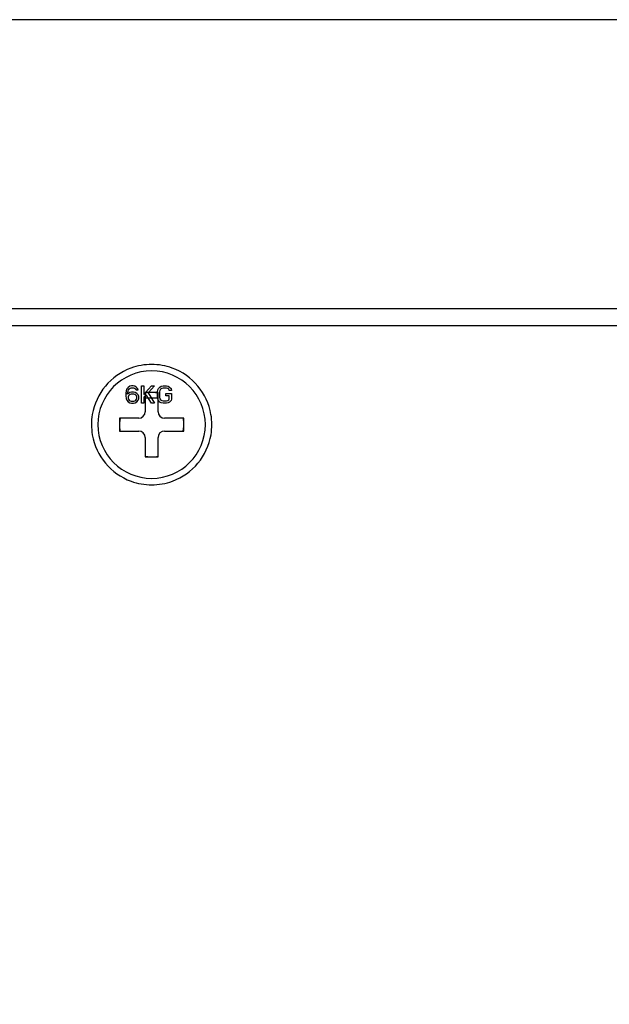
# Model space of a CAD drawing. Header units: millimetres. Extents: x 0 to 1524, y 0 to 1016.
# Tile 167 of 256: x 612 to 639, y 741 to 787. Entities that reach past the tile are written whole.
import ezdxf

# ---------------------------------------------------------------- set-up
doc = ezdxf.new("R2010")
doc.units = ezdxf.units.MM
doc.header["$LTSCALE"] = 83.82
doc.layers.get('0').update_dxf_attribs({"linetype": 'CONTINUOUS'})
doc.layers.add('02___PRT_ALL_AXES', color=7, linetype='CONTINUOUS')
doc.layers.add('03___PRT_ALL_CURVES', color=7, linetype='CONTINUOUS')
doc.styles.get("Standard").update_dxf_attribs({"font": 'txt', "width": 0.8})
doc.dimstyles.new('DIMSTYLE_1', dxfattribs={"dimtxt": 15, "dimasz": 12, "dimexe": 0.18, "dimexo": 0.0625, "dimgap": 0.09, "dimtad": 1, "dimzin": 0, "dimdsep": 46, "dimtxsty": 'STANDARD', "dimblk": 'CLOSED', "dimblk1": 'CLOSED', "dimblk2": 'CLOSED', "dimcen": 0.09, "dimadec": 0, "dimazin": 0, "dimtp": 0.01, "dimtm": 0.01, "dimtfac": 1, "dimtofl": 0, "dimtmove": 0, "dimatfit": 3, "dimldrblk": 'CLOSED', "dimfxl": 1, "dimtolj": 1, "dimtzin": 0, "dimarcsym": 0})

# ---------------------------------------------------------------- blocks, each defined once
blk = doc.blocks.new('_CLOSED')
at = {"color": 0, "linetype": 'BYBLOCK'}
for p, q in [((0, 0), (-1, 0.2083)), ((-1, 0.2083), (-1, -0.2083)), ((-1, -0.2083), (0, 0)), ((-1, 0), (0, 0))]:
    blk.add_line(p, q, dxfattribs=at)
blk = doc.blocks.new('*D8')
at = {"color": 2, "linetype": 'CONTINUOUS'}
for p, q in [((743.487, 787.116), (417.669, 787.116)), ((418.669, 787.116), (418.669, 678.137)), ((418.669, 569.158), (418.669, 678.137)), ((571.056, 569.158), (417.669, 569.158))]:
    blk.add_line(p, q, dxfattribs=at)
at = {"color": 2, "linetype": 'CONTINUOUS', "xscale": 12, "yscale": 12, "zscale": 12}
for p, rotation in [((418.669, 787.116), 90), ((418.669, 569.158), 270)]:
    blk.add_blockref('_CLOSED', p, dxfattribs=dict(at, rotation=rotation))

msp = doc.modelspace()

# ---------------------------------------------------------------- linework, layer by layer
at = {"color": 7, "linetype": 'CONTINUOUS'}
for p, q in [((546.394, 773.678), (974.394, 773.678)), ((546.394, 773.678), (974.394, 773.678)), ((974.394, 772.878), (546.394, 772.878)), ((618.194, 769.778), (617.594, 769.778)), ((617.594, 769.778), (617.594, 768.878)), ((618.194, 768.878), (618.194, 769.778)), ((617.294, 768.578), (616.394, 768.578)), ((616.394, 768.578), (616.394, 767.978)), ((619.394, 768.578), (618.494, 768.578)), ((619.394, 767.978), (619.394, 768.578)), ((616.394, 767.978), (617.294, 767.978)), ((618.494, 767.978), (619.394, 767.978)), ((617.594, 767.678), (617.594, 766.778)), ((618.194, 766.778), (618.194, 767.678)), ((617.594, 766.778), (618.194, 766.778))]:
    msp.add_line(p, q, dxfattribs=at)
at = {"color": 4, "linetype": 'CONTINUOUS'}
for p, q in [((617.594, 769.528), (617.894, 769.528)), ((617.894, 769.528), (618.194, 769.528))]:
    msp.add_line(p, q, dxfattribs=at)
at = {"color": 7, "linetype": 'CONTINUOUS'}
for centre, radius, start, end in [((617.894, 768.278), 2.8, 110.1353, 170.4019), ((617.894, 768.278), 2.8, 90, 110.1353), ((617.894, 768.278), 2.8, 70.0012, 90), ((617.894, 768.278), 2.8, 9.737, 70.0012), ((617.894, 768.278), 1.5, 90, 100.4869), ((617.894, 768.278), 1.5, 82.4112, 90), ((617.894, 768.278), 1.5, 78.7517, 82.4112), ((617.894, 768.278), 2.8, 170.4019, 189.737), ((617.294, 768.878), 0.3, 270, 360), ((618.494, 768.878), 0.3, 180, 270), ((617.894, 768.278), 2.8, 350.4019, 9.737), ((617.894, 768.278), 1.5, 168.6923, 184.3491), ((617.894, 768.278), 1.5, 184.3491, 191.3504), ((617.894, 768.278), 1.5, 4.3491, 11.3504), ((617.894, 768.278), 1.5, 348.6923, 4.3491), ((617.894, 768.278), 2.8, 189.737, 250.0012), ((617.294, 767.678), 0.3, 0, 90), ((618.494, 767.678), 0.3, 90, 180), ((617.894, 768.278), 2.8, 290.1353, 350.4019), ((617.894, 768.278), 1.5, 258.7517, 262.4112), ((617.894, 768.278), 1.5, 262.4112, 270), ((617.894, 768.278), 1.5, 270, 281.2174), ((617.894, 768.278), 2.8, 250.0012, 270), ((617.894, 768.278), 2.8, 270, 290.1353)]:
    msp.add_arc(centre, radius, start, end, dxfattribs=at)
at = {"layer": '02___PRT_ALL_AXES', "color": 7, "linetype": 'CONTINUOUS'}
for start, end in [(0, 180), (180, 360)]:
    msp.add_arc((617.894, 768.278), 2.5, start, end, dxfattribs=at)
at = {"layer": '03___PRT_ALL_CURVES', "color": 40, "linetype": 'CONTINUOUS'}
for p, q in [((616.794, 770.009), (616.744, 769.941)), ((616.878, 770.061), (616.794, 770.009)), ((616.844, 769.941), (616.894, 769.975)), ((616.961, 770.078), (616.878, 770.061)), ((616.894, 769.975), (616.944, 769.992)), ((616.944, 769.992), (617.044, 769.992)), ((617.028, 770.078), (616.961, 770.078)), ((617.111, 770.061), (617.028, 770.078)), ((617.044, 769.992), (617.094, 769.975)), ((617.094, 769.975), (617.144, 769.941)), ((617.194, 770.009), (617.111, 770.061)), ((617.244, 769.941), (617.194, 770.009)), ((617.428, 770.078), (617.528, 770.078)), ((617.428, 769.278), (617.428, 770.078)), ((617.528, 770.078), (617.528, 769.686)), ((617.613, 769.778), (617.894, 770.078)), ((618.028, 770.078), (617.749, 769.778)), ((617.894, 770.078), (618.028, 770.078)), ((618.211, 769.958), (618.278, 770.026)), ((618.278, 770.026), (618.344, 770.061)), ((618.344, 770.061), (618.428, 770.078)), ((618.428, 769.975), (618.361, 769.958)), ((618.428, 770.078), (618.578, 770.078)), ((618.578, 769.975), (618.428, 769.975)), ((618.578, 770.078), (618.661, 770.061)), ((618.644, 769.958), (618.578, 769.975)), ((618.661, 770.061), (618.728, 770.026)), ((618.728, 770.026), (618.794, 769.958)), ((616.711, 769.856), (616.694, 769.737)), ((616.694, 769.737), (616.694, 769.618)), ((616.694, 769.618), (616.711, 769.499)), ((616.744, 769.941), (616.711, 769.856)), ((616.778, 769.737), (616.794, 769.839)), ((616.878, 769.771), (616.778, 769.703)), ((616.778, 769.703), (616.778, 769.737)), ((616.794, 769.839), (616.811, 769.89)), ((616.811, 769.618), (616.794, 769.567)), ((616.794, 769.567), (616.794, 769.516)), ((616.794, 769.516), (616.811, 769.465)), ((616.811, 769.89), (616.844, 769.941)), ((616.844, 769.652), (616.811, 769.618)), ((616.894, 769.686), (616.844, 769.652)), ((616.961, 769.788), (616.878, 769.771)), ((616.944, 769.703), (616.894, 769.686)), ((617.061, 769.703), (616.944, 769.703)), ((617.044, 769.788), (616.961, 769.788)), ((617.128, 769.771), (617.044, 769.788)), ((617.111, 769.686), (617.061, 769.703)), ((617.161, 769.652), (617.111, 769.686)), ((617.211, 769.72), (617.128, 769.771)), ((617.144, 769.941), (617.178, 769.89)), ((617.194, 769.618), (617.161, 769.652)), ((617.178, 769.89), (617.261, 769.89)), ((617.211, 769.567), (617.194, 769.618)), ((617.194, 769.465), (617.211, 769.516)), ((617.261, 769.669), (617.211, 769.72)), ((617.211, 769.516), (617.211, 769.567)), ((617.261, 769.89), (617.244, 769.941)), ((617.294, 769.584), (617.261, 769.669)), ((617.294, 769.499), (617.294, 769.584)), ((617.528, 769.686), (617.594, 769.757)), ((617.594, 769.618), (617.528, 769.55)), ((617.528, 769.55), (617.528, 769.278)), ((617.594, 769.757), (617.605, 769.768)), ((617.644, 769.669), (617.594, 769.618)), ((617.605, 769.768), (617.613, 769.778)), ((617.894, 769.278), (617.644, 769.669)), ((617.749, 769.778), (617.728, 769.754)), ((617.728, 769.754), (618.028, 769.278)), ((618.161, 769.805), (618.178, 769.89)), ((618.161, 769.778), (618.161, 769.805)), ((618.161, 769.55), (618.161, 769.778)), ((618.178, 769.465), (618.161, 769.55)), ((618.178, 769.89), (618.211, 769.958)), ((618.278, 769.873), (618.261, 769.805)), ((618.261, 769.805), (618.261, 769.55)), ((618.261, 769.55), (618.278, 769.482)), ((618.311, 769.924), (618.278, 769.873)), ((618.361, 769.958), (618.311, 769.924)), ((618.561, 769.72), (618.811, 769.72)), ((618.561, 769.618), (618.561, 769.72)), ((618.711, 769.618), (618.561, 769.618)), ((618.694, 769.924), (618.644, 769.958)), ((618.711, 769.873), (618.694, 769.924)), ((618.811, 769.873), (618.711, 769.873)), ((618.711, 769.482), (618.711, 769.618)), ((618.794, 769.958), (618.811, 769.873)), ((618.811, 769.72), (618.811, 769.465)), ((616.711, 769.499), (616.744, 769.414)), ((616.744, 769.414), (616.794, 769.346)), ((616.794, 769.346), (616.878, 769.295)), ((616.811, 769.465), (616.844, 769.414)), ((616.844, 769.414), (616.894, 769.38)), ((616.878, 769.295), (616.961, 769.278)), ((616.894, 769.38), (616.944, 769.363)), ((616.944, 769.363), (617.061, 769.363)), ((616.961, 769.278), (617.044, 769.278)), ((617.044, 769.278), (617.128, 769.295)), ((617.061, 769.363), (617.111, 769.38)), ((617.111, 769.38), (617.161, 769.414)), ((617.128, 769.295), (617.211, 769.346)), ((617.161, 769.414), (617.194, 769.465)), ((617.211, 769.346), (617.261, 769.414)), ((617.261, 769.414), (617.294, 769.499)), ((617.528, 769.278), (617.428, 769.278)), ((618.028, 769.278), (617.894, 769.278)), ((618.194, 769.431), (618.178, 769.465)), ((618.211, 769.397), (618.194, 769.431)), ((618.278, 769.329), (618.211, 769.397)), ((618.278, 769.482), (618.311, 769.431)), ((618.344, 769.295), (618.278, 769.329)), ((618.311, 769.431), (618.361, 769.397)), ((618.428, 769.278), (618.344, 769.295)), ((618.361, 769.397), (618.428, 769.38)), ((618.428, 769.38), (618.578, 769.38)), ((618.578, 769.278), (618.428, 769.278)), ((618.578, 769.38), (618.644, 769.397)), ((618.661, 769.295), (618.578, 769.278)), ((618.644, 769.397), (618.694, 769.431)), ((618.728, 769.329), (618.661, 769.295)), ((618.694, 769.431), (618.711, 769.482)), ((618.794, 769.397), (618.728, 769.329)), ((618.811, 769.465), (618.794, 769.397))]:
    msp.add_line(p, q, dxfattribs=at)

# ---------------------------------------------------------------- dimensions: what is measured, and where the dimension line sits
at = {"color": 2, "linetype": 'CONTINUOUS'}
dim = msp.add_linear_dim(base=(418.669, 787.116), p1=(571.056, 569.158), p2=(743.487, 787.116), angle=90, dimstyle='DIMSTYLE_1', dxfattribs=at)
dim.commit()
dim.dimension.update_dxf_attribs({"geometry": '*D8', "text_midpoint": (414.919, 642.137), "dimtype": 160})

doc.saveas('drawing.dxf')
